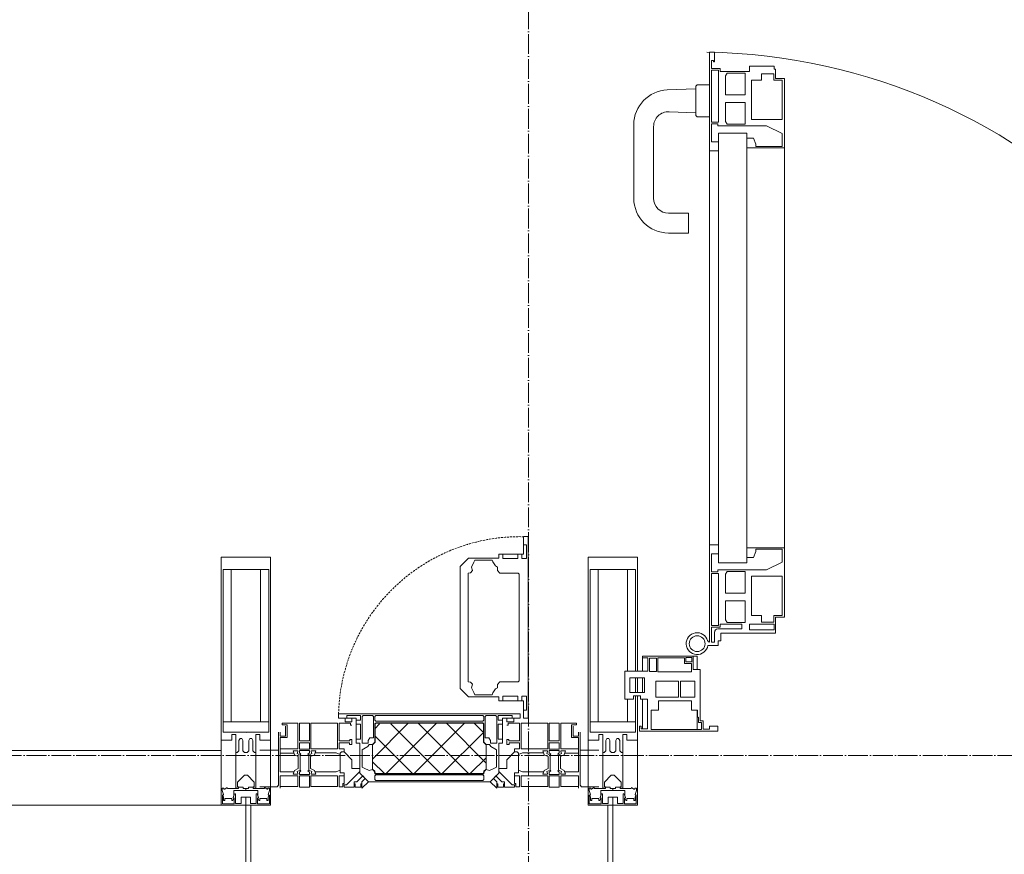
# Model space of a CAD drawing. Header units: millimetres. Extents: x 5617 to 183965, y 7718 to 172958.
# Tile 70 of 120: x 73712 to 74705, y 15300 to 16141. Entities that reach past the tile are written whole.
import ezdxf

# ---------------------------------------------------------------- set-up
doc = ezdxf.new("R2010")
doc.units = ezdxf.units.MM
for name, pattern in [('-D1-02х01', [3, 2, -1]), ('ADSK_Линия сетки', [25, 20, -2.5, 0, -2.5]), ('Линия сетки', [25, 20, -2.5, 0, -2.5])]:
    doc.linetypes.add(name, pattern=pattern)
for name, color, linetype, lineweight in [('Двери', 7, 'Continuous', 18), ('Импосты витража', 7, 'Continuous', 18), ('Колонны', 7, 'Continuous', 18), ('Окна', 7, 'Continuous', 18), ('Оси', 7, 'Continuous', 9), ('Панели витража', 7, 'Continuous', 18), ('Элементы узлов', 7, 'Continuous', 18)]:
    doc.layers.add(name, color=color, linetype=linetype, lineweight=lineweight)

# ---------------------------------------------------------------- blocks, each defined once
blk = doc.blocks.new('A_PAN_ALU_Door_Double - EXT_1_Double_EQ-7507534-МКСС_К4_L05_18_600_')
at = {"layer": 'Двери', "color": 254, "lineweight": 5, "true_color": 0xcccccc}
for p, q in [((-583.7, 659.3), (-583.7, 758.9)), ((-583.7, 758.9), (-578.6, 758.9)), ((-583.7, 659.3), (-583.7, 758.9)), ((-583.7, 758.9), (-578.6, 758.9)), ((-578.6, 758.9), (-578.6, 748.95)), ((-578.6, 758.9), (-578.6, 748.95)), ((-581.6, 750.3), (-581.6, 742.3)), ((-579.8, 750.3), (-581.6, 750.3)), ((-581.6, 750.3), (-581.6, 742.3)), ((-579.8, 750.3), (-581.6, 750.3)), ((-579.8, 748.95), (-579.8, 750.3)), ((-579.8, 748.95), (-579.8, 750.3)), ((-578.6, 748.95), (-579.8, 748.95)), ((-578.6, 748.95), (-579.8, 748.95)), ((-543.6, 744.8), (-518.6, 744.8)), ((-543.6, 739.3), (-543.6, 744.8)), ((-543.6, 744.8), (-518.6, 744.8)), ((-543.6, 739.3), (-543.6, 744.8)), ((-518.6, 744.8), (-518.6, 741.8)), ((-518.6, 744.8), (-518.6, 741.8)), ((-581.6, 742.3), (-572.9, 742.3)), ((-581.6, 742.3), (-572.9, 742.3)), ((-581.6, 740.6), (-581.6, 688.2)), ((-574.6, 740.6), (-581.6, 740.6)), ((-581.6, 740.6), (-581.6, 688.2)), ((-574.6, 740.6), (-581.6, 740.6)), ((-574.6, 688.2), (-574.6, 740.6)), ((-574.6, 688.2), (-574.6, 740.6)), ((-572.9, 742.3), (-572.9, 739.3)), ((-572.9, 742.3), (-572.9, 739.3)), ((-572.9, 739.3), (-543.6, 739.3)), ((-572.9, 739.3), (-543.6, 739.3)), ((-566.06, 737.5), (-567.6, 734.83)), ((-566.06, 737.5), (-567.6, 734.83)), ((-567.6, 734.83), (-567.6, 715.8)), ((-567.6, 734.83), (-567.6, 715.8)), ((-547.7, 737.5), (-566.06, 737.5)), ((-547.7, 737.5), (-566.06, 737.5)), ((-547.7, 715.8), (-547.7, 737.5)), ((-547.7, 715.8), (-547.7, 737.5)), ((-531.2, 737.1), (-531.2, 730.5)), ((-518.8, 737.1), (-531.2, 737.1)), ((-531.2, 737.1), (-531.2, 730.5)), ((-518.8, 737.1), (-531.2, 737.1)), ((-518.8, 730.6), (-518.8, 737.1)), ((-518.8, 730.6), (-518.8, 737.1)), ((-518.6, 741.8), (-517.1, 741.8)), ((-518.6, 741.8), (-517.1, 741.8)), ((-517.1, 741.8), (-517.1, 732.3)), ((-517.1, 741.8), (-517.1, 732.3)), ((-541.3, 730.5), (-541.3, 691)), ((-531.2, 730.5), (-541.3, 730.5)), ((-541.3, 730.5), (-541.3, 691)), ((-531.2, 730.5), (-541.3, 730.5)), ((-510.6, 730.6), (-518.8, 730.6)), ((-510.6, 730.6), (-518.8, 730.6)), ((-517.1, 732.3), (-508.25, 732.3)), ((-517.1, 732.3), (-508.25, 732.3)), ((-510.6, 691), (-510.6, 730.6)), ((-510.6, 691), (-510.6, 730.6)), ((-508.25, 732.3), (-508.25, 662.3)), ((-508.25, 732.3), (-508.25, 662.3)), ((-567.6, 715.8), (-547.7, 715.8)), ((-567.6, 715.8), (-547.7, 715.8)), ((-567.6, 707.97), (-567.6, 688.94)), ((-547.7, 707.97), (-567.6, 707.97)), ((-567.6, 707.97), (-567.6, 688.94)), ((-547.7, 707.97), (-567.6, 707.97)), ((-547.7, 686.27), (-547.7, 707.97)), ((-547.7, 686.27), (-547.7, 707.97)), ((-581.6, 688.2), (-574.6, 688.2)), ((-581.6, 688.2), (-574.6, 688.2)), ((-581.6, 686.5), (-581.6, 668.4)), ((-575.4, 686.5), (-581.6, 686.5)), ((-581.6, 686.5), (-581.6, 668.4)), ((-575.4, 686.5), (-581.6, 686.5)), ((-575.4, 684.5), (-575.4, 686.5)), ((-575.4, 684.5), (-575.4, 686.5)), ((-567.6, 688.94), (-566.06, 686.27)), ((-567.6, 688.94), (-566.06, 686.27)), ((-566.06, 686.27), (-547.7, 686.27)), ((-566.06, 686.27), (-547.7, 686.27)), ((-541.3, 691), (-510.6, 691)), ((-541.3, 691), (-510.6, 691)), ((-583.7, 244.25), (-583.7, 677.3)), ((-526.36, 684.5), (-575.4, 684.5)), ((-526.36, 684.5), (-575.4, 684.5)), ((-574.6, 677.3), (-545.98, 677.3)), ((-574.6, 244.25), (-574.6, 677.3)), ((-545.98, 677.3), (-545.98, 244.25)), ((-510.57, 676.84), (-526.36, 684.5)), ((-510.57, 676.84), (-526.36, 684.5)), ((-510.57, 663.8), (-510.57, 676.84)), ((-510.57, 663.8), (-510.57, 676.84)), ((-581.6, 668.4), (-574.6, 668.4)), ((-581.6, 668.4), (-574.6, 668.4)), ((-574.6, 668.4), (-574.6, 659.3)), ((-574.6, 668.4), (-574.6, 659.3)), ((-545.98, 671.97), (-539.31, 671.97)), ((-545.98, 662.3), (-545.98, 671.97)), ((-545.98, 671.97), (-539.31, 671.97)), ((-545.98, 662.3), (-545.98, 671.97)), ((-539.31, 671.97), (-537.1, 665.9)), ((-539.31, 671.97), (-537.1, 665.9)), ((-537.1, 665.9), (-537.1, 663.8)), ((-537.1, 665.9), (-537.1, 663.8)), ((-574.6, 659.3), (-583.7, 659.3)), ((-574.6, 659.3), (-583.7, 659.3)), ((-508.25, 662.3), (-545.98, 662.3)), ((-508.25, 662.3), (-545.98, 662.3)), ((-537.1, 663.8), (-510.57, 663.8)), ((-537.1, 663.8), (-510.57, 663.8)), ((-508.25, 662.3), (-508.25, 259.25)), ((-583.7, 262.25), (-574.6, 262.25)), ((-583.7, 164.24), (-583.7, 262.25)), ((-574.6, 262.25), (-574.6, 253.15)), ((-545.98, 259.25), (-508.25, 259.25)), ((-545.98, 249.58), (-545.98, 259.25)), ((-508.25, 259.25), (-508.25, 189.25)), ((-581.6, 253.15), (-581.6, 235.05)), ((-574.6, 253.15), (-581.6, 253.15)), ((-539.31, 249.58), (-545.98, 249.58)), ((-537.1, 255.65), (-539.31, 249.58)), ((-537.1, 257.75), (-537.1, 255.65)), ((-510.57, 257.75), (-537.1, 257.75)), ((-510.57, 244.71), (-510.57, 257.75)), ((-574.6, 244.25), (-545.98, 244.25)), ((-526.36, 237.05), (-510.57, 244.71)), ((-581.6, 235.05), (-575.4, 235.05)), ((-581.6, 233.35), (-581.6, 180.95)), ((-574.6, 233.35), (-581.6, 233.35)), ((-575.4, 237.05), (-526.36, 237.05)), ((-575.4, 235.05), (-575.4, 237.05)), ((-574.6, 180.95), (-574.6, 233.35)), ((-566.06, 235.28), (-567.6, 232.61)), ((-567.6, 232.61), (-567.6, 213.58)), ((-547.7, 235.28), (-566.06, 235.28)), ((-547.7, 213.58), (-547.7, 235.28)), ((-541.3, 230.55), (-541.3, 191.05)), ((-510.6, 230.55), (-541.3, 230.55)), ((-510.6, 190.95), (-510.6, 230.55)), ((-567.6, 213.58), (-547.7, 213.58)), ((-567.6, 205.75), (-567.6, 186.72)), ((-547.7, 205.75), (-567.6, 205.75)), ((-547.7, 184.05), (-547.7, 205.75)), ((-541.3, 191.05), (-531.2, 191.05)), ((-531.2, 191.05), (-531.2, 184.45)), ((-518.8, 190.95), (-510.6, 190.95)), ((-518.8, 184.45), (-518.8, 190.95)), ((-517.1, 189.25), (-517.1, 173.3)), ((-508.25, 189.25), (-517.1, 189.25)), ((-581.6, 180.95), (-574.6, 180.95)), ((-581.6, 179.25), (-581.6, 164.25)), ((-572.9, 179.25), (-581.6, 179.25)), ((-572.9, 182.25), (-572.9, 179.25)), ((-551.3, 182.25), (-572.9, 182.25)), ((-567.6, 186.72), (-566.06, 184.05)), ((-566.06, 184.05), (-547.7, 184.05)), ((-551.3, 177.55), (-551.3, 182.25)), ((-543.6, 182.25), (-543.6, 176.75)), ((-518.6, 182.25), (-543.6, 182.25)), ((-531.2, 184.45), (-518.8, 184.45)), ((-518.6, 176.75), (-518.6, 182.25)), ((-578.6, 164.25), (-578.6, 174.55)), ((-575.5, 177.55), (-551.3, 177.55)), ((-572.4, 173.3), (-572.4, 165.61)), ((-517.1, 173.3), (-572.4, 173.3)), ((-543.6, 176.75), (-518.6, 176.75)), ((-575.1, 160.75), (-585.39, 160.75)), ((-581.6, 164.25), (-578.6, 164.25)), ((-575.1, 165.61), (-575.1, 160.75)), ((-572.4, 165.61), (-575.1, 165.61))]:
    blk.add_line(p, q, dxfattribs=at)
at = {"layer": 'Двери', "color": 254, "lineweight": 5, "true_color": 0xe5e5e5}
for p, q in [((-583.6, 726), (-595.1, 726)), ((-597.6, 721.69), (-626.44, 720.66)), ((-597.6, 723.5), (-597.6, 696)), ((-624.53, 698.76), (-597.6, 697.73)), ((-660.1, 685.69), (-660.1, 611.5)), ((-595.1, 693.5), (-583.6, 693.5)), ((-640.1, 611.5), (-640.1, 683.77)), ((-605.1, 596.5), (-625.1, 596.5)), ((-605.1, 576.5), (-605.1, 596.5)), ((-625.1, 576.5), (-605.1, 576.5))]:
    blk.add_line(p, q, dxfattribs=at)
for centre, radius, start, end in [((-596.25, 162.65), 596.25, 359.29602, 89.06133), ((-595.1, 723.5), 2.5, 90, 180.00001), ((-625.1, 685.69), 35, 92.19449, 180), ((-625.1, 683.77), 15, 87.80556, 180), ((-595.1, 696), 2.5, 180.00001, 270), ((-625.1, 611.5), 35, 180, 270), ((-625.1, 611.5), 15, 180, 270)]:
    blk.add_arc(centre, radius, start, end, dxfattribs=at)
at = {"layer": 'Двери', "color": 254, "lineweight": 5, "true_color": 0xcccccc}
for centre, radius, start, end in [((-596.24, 162.66), 11.02, 16.04697, 350.02838), ((-596.25, 162.65), 8, 90, 270), ((-596.25, 162.65), 8, 270, 90), ((-575.5, 174.55), 3, 90, 180), ((-583.7, 166.26), 2.03, 196.07211, 270)]:
    blk.add_arc(centre, radius, start, end, dxfattribs=at)
at = {"layer": 'Панели витража', "color": 254, "lineweight": 5, "true_color": 0xcccccc}
for p, q in [((-600.25, 150), (-651.25, 150)), ((-651.25, 150), (-651.25, 148.5)), ((-600.25, 136.5), (-600.25, 150)), ((-596.25, 150), (-600.25, 150)), ((-596.25, 136.5), (-596.25, 150)), ((-651.25, 148.5), (-645.85, 148.5)), ((-651.25, 148.5), (-651.25, 135.1)), ((-645.85, 148.5), (-645.85, 135.1)), ((-644.25, 134.5), (-644.25, 148.2)), ((-644.25, 148.2), (-637.26, 148.2)), ((-637.26, 148.2), (-637.26, 134.5)), ((-635.86, 134.2), (-635.86, 148.4)), ((-635.86, 148.4), (-608.85, 148.4)), ((-608.85, 148.4), (-608.85, 142.8)), ((-608.85, 142.8), (-601.85, 142.8)), ((-607.55, 148.7), (-601.55, 148.7)), ((-607.55, 144.4), (-607.55, 148.7)), ((-601.55, 144.4), (-607.55, 144.4)), ((-601.85, 142.8), (-601.85, 134.2)), ((-601.55, 148.7), (-601.55, 144.4)), ((-645.85, 135.1), (-669.25, 135.1)), ((-669.25, 135.1), (-669.25, 106.6)), ((-637.26, 134.5), (-644.25, 134.5)), ((-601.85, 134.2), (-635.86, 134.2)), ((-593.25, 136.5), (-600.25, 136.5)), ((-593.25, 84.8), (-593.25, 136.5)), ((-664.17, 113.35), (-664.17, 128.35)), ((-664.17, 128.35), (-649.16, 128.35)), ((-651.25, 128.35), (-651.25, 113.35)), ((-649.16, 128.35), (-649.16, 113.35)), ((-637.83, 108.76), (-637.83, 124.97)), ((-637.83, 124.97), (-615.15, 124.97)), ((-615.15, 124.97), (-615.15, 108.76)), ((-612.96, 108.76), (-612.96, 124.97)), ((-612.96, 124.97), (-598.69, 124.97)), ((-598.69, 124.97), (-598.69, 108.76)), ((-649.16, 113.35), (-664.17, 113.35)), ((-660.25, 106.6), (-660.25, 110.1)), ((-660.25, 110.1), (-653.25, 110.1)), ((-653.25, 110.1), (-653.25, 106.6)), ((-669.25, 106.6), (-660.25, 106.6)), ((-653.25, 106.6), (-646.25, 106.6)), ((-651.25, 106.6), (-651.25, 76.7)), ((-646.25, 106.6), (-646.25, 76.7)), ((-615.15, 108.76), (-637.83, 108.76)), ((-635.26, 95.5), (-635.26, 105)), ((-635.26, 105), (-602.05, 105)), ((-598.69, 108.76), (-612.96, 108.76)), ((-602.05, 105), (-602.05, 95.5)), ((-642.45, 76.3), (-642.45, 95.5)), ((-642.45, 95.5), (-635.26, 95.5)), ((-602.05, 95.5), (-595.75, 95.5)), ((-596.25, 76.18), (-596.25, 95.5)), ((-595.75, 95.5), (-595.75, 89)), ((-652.75, 79.45), (-654.25, 79.45)), ((-654.25, 79.45), (-654.25, 74.5)), ((-652.75, 76.7), (-652.75, 79.45)), ((-595.75, 89), (-594.95, 88.2)), ((-594.95, 88.2), (-594.95, 83.1)), ((-594.95, 83.1), (-591.95, 83.1)), ((-590.25, 84.8), (-593.25, 84.8)), ((-591.95, 83.1), (-591.95, 76.3)), ((-590.25, 76.5), (-590.25, 84.8)), ((-575.25, 79.5), (-583.85, 79.5)), ((-583.85, 79.5), (-583.85, 76.5)), ((-575.25, 74.5), (-575.25, 79.5)), ((-654.25, 74.5), (-575.25, 74.5)), ((-646.25, 76.7), (-652.75, 76.7)), ((-591.95, 76.3), (-642.45, 76.3)), ((-583.85, 76.5), (-590.25, 76.5))]:
    blk.add_line(p, q, dxfattribs=at)
blk = doc.blocks.new('A_PAN_Створка - 383мм-V51-МКСС_К4_L05_18_600_')
at = {"layer": 'Панели витража', "lineweight": 5, "true_color": 0xcccccc}
h = blk.add_hatch(dxfattribs=at)
h.set_pattern_fill('FP_6', color=254, style=0, pattern_type=2)
h.set_pattern_definition([(45, (-124150, -15350), (-14.1421356, 14.1421356), []), (135, (-124150, -15350), (-14.1421356, -14.1421356), [])])
h.paths.add_polyline_path([(-54.55, 31.8), (54.55, 31.8), (54.95, 34.06), (57.23, 36.35), (57.23, 60.77), (54.58, 63.42), (53.65, 82.7), (-54.58, 81.76), (-54.58, 63.42), (-57.23, 60.77), (-57.23, 36.35), (-54.95, 34.06)])
at = {"layer": 'Окна', "color": 7, "lineweight": 5, "true_color": 0xf4f4f4}
for p, q in [((95.1, 270.5), (95.1, 252.93)), ((99.6, 270.5), (95.1, 270.5)), ((99.6, 270.5), (99.6, 87.5)), ((97.91, 262.35), (95.1, 262.35)), ((97.91, 262.35), (97.91, 248.36)), ((39.65, 248.95), (31.1, 240.4)), ((70.1, 248.95), (39.65, 248.95)), ((70.1, 252.93), (70.1, 248.95)), ((95.1, 252.93), (70.1, 252.93)), ((74.13, 248.36), (74.13, 252.93)), ((89.1, 248.36), (74.13, 248.36)), ((89.1, 252.93), (89.1, 248.36)), ((93.11, 248.36), (93.11, 252.93)), ((97.91, 248.36), (93.11, 248.36)), ((31.1, 117.6), (31.1, 240.4)), ((44.95, 244.69), (42.34, 239.78)), ((42.34, 239.78), (43.47, 236.31)), ((45.91, 246.75), (44.95, 244.69)), ((63.29, 246.75), (45.91, 246.75)), ((64.11, 244.98), (63.29, 246.75)), ((64.11, 244.98), (66.7, 241)), ((66.7, 241), (68.58, 239.68)), ((68.58, 239.68), (68.58, 236.45)), ((41.36, 234.2), (39.1, 233.8)), ((39.1, 179), (39.1, 233.8)), ((41.36, 234.2), (43.47, 236.31)), ((68.58, 236.45), (71.14, 233.88)), ((71.14, 233.88), (89.49, 233.88)), ((89.49, 233.88), (90.6, 232.77)), ((90.6, 125.23), (90.6, 232.77)), ((39.1, 179), (39.1, 124.2)), ((41.36, 123.8), (39.1, 124.2)), ((41.36, 123.8), (43.47, 121.69)), ((42.34, 118.22), (43.47, 121.69)), ((68.58, 121.55), (71.14, 124.12)), ((68.58, 118.32), (68.58, 121.55)), ((71.14, 124.12), (89.49, 124.12)), ((89.49, 124.12), (90.6, 125.23)), ((39.65, 109.05), (31.1, 117.6)), ((44.95, 113.31), (42.34, 118.22)), ((45.91, 111.25), (44.95, 113.31)), ((63.29, 111.25), (45.91, 111.25)), ((64.11, 113.02), (63.29, 111.25)), ((64.11, 113.02), (66.7, 117)), ((66.7, 117), (68.58, 118.32)), ((74.13, 109.64), (74.13, 105.07)), ((89.1, 109.64), (74.13, 109.64)), ((89.1, 105.07), (89.1, 109.64)), ((93.11, 109.64), (93.11, 105.07)), ((97.91, 109.64), (93.11, 109.64)), ((97.91, 95.65), (97.91, 109.64)), ((70.1, 109.05), (39.65, 109.05)), ((70.1, 105.07), (70.1, 109.05)), ((95.1, 105.07), (70.1, 105.07)), ((95.1, 87.5), (95.1, 105.07)), ((97.91, 95.65), (95.1, 95.65)), ((99.6, 87.5), (95.1, 87.5))]:
    blk.add_line(p, q, dxfattribs=at)
at = {"layer": 'Окна', "color": 254, "lineweight": 5, "true_color": 0xcccccc}
for p, q in [((-91.5, 92), (91.5, 92)), ((-91.5, 87.5), (-91.5, 92)), ((91.5, 92), (91.5, 87.5)), ((-148.5, 82.5), (-132.44, 82.5)), ((-148.5, 81), (-148.5, 82.5)), ((-143.5, 81), (-148.5, 81)), ((-145, 69.5), (-145, 79.5)), ((-143.5, 68), (-143.5, 81)), ((-132.44, 56.58), (-132.44, 82.5)), ((-131, 82.5), (-120.8, 82.5)), ((-131, 82.5), (-131, 64.59)), ((-120.8, 82.5), (-120.8, 64.59)), ((-119.34, 82.5), (-92.48, 82.5)), ((-119.34, 56.58), (-119.34, 82.5)), ((-92.48, 56.58), (-92.48, 82.5)), ((-73.93, 87.5), (-91.5, 87.5)), ((-90.82, 82.5), (-79.54, 82.5)), ((-90.82, 64.59), (-90.82, 82.5)), ((-85.04, 84), (-85.04, 87.5)), ((-85.04, 87.5), (-78, 87.5)), ((-78, 84), (-85.04, 84)), ((-79.54, 82.5), (-79.54, 80.62)), ((-79.54, 80.62), (-78, 80.62)), ((-78, 87.5), (-78, 84)), ((-73.93, 62.5), (-73.93, 87.5)), ((73.93, 87.5), (73.93, 62.5)), ((91.5, 87.5), (73.93, 87.5)), ((78, 87.5), (78, 84)), ((85.04, 87.5), (78, 87.5)), ((78, 84), (85.04, 84)), ((79.54, 80.62), (78, 80.62)), ((90.82, 82.5), (79.54, 82.5)), ((79.54, 82.5), (79.54, 80.62)), ((85.04, 84), (85.04, 87.5)), ((90.82, 64.59), (90.82, 82.5)), ((119.34, 82.5), (92.48, 82.5)), ((92.48, 56.58), (92.48, 82.5)), ((119.34, 56.58), (119.34, 82.5)), ((120.8, 82.5), (120.8, 64.59)), ((131, 82.5), (120.8, 82.5)), ((131, 82.5), (131, 64.59)), ((132.44, 56.58), (132.44, 82.5)), ((148.5, 82.5), (132.44, 82.5)), ((143.5, 81), (148.5, 81)), ((143.5, 68), (143.5, 81)), ((145, 69.5), (145, 79.5)), ((148.5, 81), (148.5, 82.5)), ((-152, 20), (-152, 73.5)), ((-150.5, 69.5), (-150.5, 73.5)), ((-145, 69.5), (-150.5, 69.5)), ((145, 69.5), (150.5, 69.5)), ((150.5, 69.5), (150.5, 73.5)), ((152, 20), (152, 73.5)), ((-150.5, 33.63), (-150.5, 68)), ((-150.5, 68), (-143.5, 68)), ((-131, 64.59), (-120.8, 64.59)), ((-131, 56.49), (-131, 62.63)), ((-120.8, 62.63), (-131, 62.63)), ((-120.8, 56.49), (-120.8, 62.63)), ((-90.84, 62.69), (-90.84, 56.58)), ((-80.41, 62.69), (-90.84, 62.69)), ((-80.09, 64.59), (-90.82, 64.59)), ((-80.41, 61.1), (-80.41, 62.69)), ((-78, 61.1), (-80.41, 61.1)), ((-80.09, 66.1), (-80.09, 64.59)), ((-78, 66.1), (-80.09, 66.1)), ((-78, 66.1), (-78, 61.1)), ((-69.95, 62.5), (-73.93, 62.5)), ((-69.95, 32.05), (-69.95, 62.5)), ((69.95, 62.5), (69.95, 32.05)), ((73.93, 62.5), (69.95, 62.5)), ((78, 66.1), (78, 61.1)), ((78, 66.1), (80.09, 66.1)), ((78, 61.1), (80.41, 61.1)), ((80.09, 66.1), (80.09, 64.59)), ((80.09, 64.59), (90.82, 64.59)), ((80.41, 62.69), (90.84, 62.69)), ((80.41, 61.1), (80.41, 62.69)), ((90.84, 62.69), (90.84, 56.58)), ((131, 64.59), (120.8, 64.59)), ((120.8, 56.49), (120.8, 62.63)), ((120.8, 62.63), (131, 62.63)), ((131, 56.49), (131, 62.63)), ((150.5, 68), (143.5, 68)), ((150.5, 33.63), (150.5, 68)), ((-171, 55.5), (-152, 55.5)), ((-150.5, 56.58), (-132.44, 56.58)), ((-136.39, 52.35), (-150.5, 52.35)), ((-137.22, 54.76), (-135.85, 50.79)), ((-132.49, 54.76), (-137.22, 54.76)), ((-132.12, 48.97), (-135.85, 50.79)), ((-132.49, 53.83), (-133.36, 52.03)), ((-133.36, 52.03), (-130.12, 50.44)), ((-132.49, 53.83), (-132.49, 54.76)), ((-131, 56.49), (-120.8, 56.49)), ((-131, 55.05), (-131, 52.74)), ((-120.79, 55.05), (-131, 55.05)), ((-129.41, 51.15), (-131, 52.74)), ((-130.12, 50.44), (-129.41, 51.15)), ((-130.12, 35.31), (-130.12, 50.44)), ((-122.38, 51.15), (-120.79, 52.74)), ((-121.67, 50.44), (-122.38, 51.15)), ((-118.42, 52.03), (-121.67, 50.44)), ((-121.67, 35.31), (-121.67, 50.44)), ((-120.79, 55.05), (-120.79, 52.74)), ((-119.67, 48.97), (-115.94, 50.79)), ((-92.48, 56.58), (-119.34, 56.58)), ((-119.3, 54.76), (-114.57, 54.76)), ((-119.3, 53.83), (-119.3, 54.76)), ((-119.3, 53.83), (-118.42, 52.03)), ((-114.57, 54.76), (-115.94, 50.79)), ((-94.09, 52.5), (-115.35, 52.5)), ((-89.9, 50.89), (-94.09, 52.5)), ((-90.84, 56.58), (-85.92, 56.58)), ((-89.9, 52.23), (-88.61, 53.52)), ((-89.9, 52.23), (-89.9, 50.89)), ((-89.9, 35.09), (-89.9, 50.89)), ((-85.92, 53.52), (-88.61, 53.52)), ((-85.92, 56.58), (-85.92, 53.52)), ((-85.92, 53.52), (-78, 45.6)), ((85.92, 53.52), (78, 45.6)), ((85.92, 56.58), (85.92, 53.52)), ((90.84, 56.58), (85.92, 56.58)), ((85.92, 53.52), (88.61, 53.52)), ((89.9, 52.23), (88.61, 53.52)), ((89.9, 50.89), (94.09, 52.5)), ((89.9, 52.23), (89.9, 50.89)), ((89.9, 35.09), (89.9, 50.89)), ((92.48, 56.58), (119.34, 56.58)), ((94.09, 52.5), (115.35, 52.5)), ((114.57, 54.76), (115.94, 50.79)), ((119.3, 54.76), (114.57, 54.76)), ((119.67, 48.97), (115.94, 50.79)), ((119.3, 53.83), (118.42, 52.03)), ((118.42, 52.03), (121.67, 50.44)), ((119.3, 53.83), (119.3, 54.76)), ((120.79, 55.05), (120.79, 52.74)), ((120.79, 55.05), (131, 55.05)), ((122.38, 51.15), (120.79, 52.74)), ((131, 56.49), (120.8, 56.49)), ((121.67, 50.44), (122.38, 51.15)), ((121.67, 35.31), (121.67, 50.44)), ((129.41, 51.15), (131, 52.74)), ((130.12, 50.44), (129.41, 51.15)), ((133.36, 52.03), (130.12, 50.44)), ((130.12, 35.31), (130.12, 50.44)), ((131, 55.05), (131, 52.74)), ((132.12, 48.97), (135.85, 50.79)), ((150.5, 56.58), (132.44, 56.58)), ((132.49, 54.76), (137.22, 54.76)), ((132.49, 53.83), (132.49, 54.76)), ((132.49, 53.83), (133.36, 52.03)), ((137.22, 54.76), (135.85, 50.79)), ((136.39, 52.35), (150.5, 52.35)), ((171, 55.5), (152, 55.5)), ((-132.12, 48.97), (-132.12, 36.79)), ((-119.67, 48.97), (-119.67, 36.79)), ((-78, 45.6), (-78, 36.82)), ((78, 45.6), (78, 36.82)), ((119.67, 48.97), (119.67, 36.79)), ((132.12, 48.97), (132.12, 36.79)), ((-136.31, 33.63), (-150.5, 33.63)), ((-137.22, 30.99), (-135.85, 34.97)), ((-132.49, 30.99), (-137.22, 30.99)), ((-132.12, 36.79), (-135.85, 34.97)), ((-133.36, 33.73), (-130.12, 35.31)), ((-132.49, 31.93), (-133.36, 33.73)), ((-132.49, 31.93), (-132.49, 30.99)), ((-129.41, 34.61), (-131, 33.02)), ((-131, 30.92), (-131, 33.02)), ((-120.79, 30.92), (-131, 30.92)), ((-130.12, 35.31), (-129.41, 34.61)), ((-121.67, 35.31), (-122.38, 34.61)), ((-122.38, 34.61), (-120.79, 33.02)), ((-118.42, 33.73), (-121.67, 35.31)), ((-120.79, 30.92), (-120.79, 33.02)), ((-119.67, 36.79), (-115.94, 34.97)), ((-119.3, 31.93), (-118.42, 33.73)), ((-119.3, 31.93), (-119.3, 30.99)), ((-119.3, 30.99), (-114.57, 30.99)), ((-114.57, 30.99), (-115.94, 34.97)), ((-94.09, 33.48), (-115.43, 33.48)), ((-89.9, 35.09), (-94.09, 33.48)), ((-89.9, 32.46), (-89.9, 35.09)), ((-85.92, 32.46), (-89.9, 32.46)), ((-85.92, 29.4), (-85.92, 32.46)), ((-69.95, 33.85), (-83.4, 20.4)), ((-78, 36.82), (-69.95, 36.82)), ((-69.95, 36.82), (-69.95, 33.85)), ((-61.4, 23.5), (-69.95, 32.05)), ((69.95, 32.05), (61.4, 23.5)), ((69.95, 36.82), (69.95, 33.85)), ((78, 36.82), (69.95, 36.82)), ((69.95, 33.85), (83.4, 20.4)), ((85.92, 32.46), (89.9, 32.46)), ((85.92, 29.4), (85.92, 32.46)), ((89.9, 35.09), (94.09, 33.48)), ((89.9, 32.46), (89.9, 35.09)), ((94.09, 33.48), (115.43, 33.48)), ((114.57, 30.99), (115.94, 34.97)), ((119.3, 30.99), (114.57, 30.99)), ((119.67, 36.79), (115.94, 34.97)), ((118.42, 33.73), (121.67, 35.31)), ((119.3, 31.93), (118.42, 33.73)), ((119.3, 31.93), (119.3, 30.99)), ((122.38, 34.61), (120.79, 33.02)), ((120.79, 30.92), (120.79, 33.02)), ((120.79, 30.92), (131, 30.92)), ((121.67, 35.31), (122.38, 34.61)), ((130.12, 35.31), (129.41, 34.61)), ((129.41, 34.61), (131, 33.02)), ((133.36, 33.73), (130.12, 35.31)), ((131, 30.92), (131, 33.02)), ((132.12, 36.79), (135.85, 34.97)), ((132.49, 31.93), (133.36, 33.73)), ((132.49, 31.93), (132.49, 30.99)), ((132.49, 30.99), (137.22, 30.99)), ((137.22, 30.99), (135.85, 34.97)), ((136.31, 33.63), (150.5, 33.63)), ((-153.5, 18.5), (-152, 20)), ((-150.5, 29.4), (-132.44, 29.4)), ((-150.5, 17), (-150.5, 29.4)), ((-132.44, 29.4), (-132.44, 18.57)), ((-131, 29.49), (-120.79, 29.49)), ((-131, 18.2), (-131, 29.49)), ((-120.79, 18.2), (-120.79, 29.49)), ((-92.48, 29.4), (-119.34, 29.4)), ((-119.34, 29.4), (-119.34, 18.57)), ((-92.48, 18.57), (-92.48, 29.4)), ((-90.84, 18.53), (-90.84, 29.4)), ((-90.84, 29.4), (-85.92, 29.4)), ((-87.35, 21.9), (-85.9, 21.9)), ((-87.35, 20.4), (-87.35, 21.9)), ((-87.35, 20.4), (-87.35, 18.53)), ((-84.81, 20.4), (-87.35, 20.4)), ((-85.9, 21.9), (-85.9, 29.41)), ((-85.9, 18.2), (-85.9, 20.4)), ((-83.4, 20.4), (-84.81, 20.4)), ((-75.87, 23.5), (-73, 23.5)), ((-75.87, 21.54), (-75.87, 23.5)), ((-75.87, 21.54), (-75.87, 18.2)), ((-74.92, 21.54), (-75.87, 21.54)), ((-74.92, 17.91), (-74.92, 21.54)), ((-67.2, 29.3), (-73, 23.5)), ((-68.91, 21.5), (-68.91, 17.91)), ((-67.9, 21.5), (-68.91, 21.5)), ((-67.9, 23.5), (-64.65, 26.75)), ((-67.9, 23.5), (-64.65, 26.75)), ((-67.9, 21.5), (-67.9, 23.5)), ((-67.9, 17), (-67.9, 23.5)), ((-61.4, 23.5), (-67.9, 17)), ((-64.65, 26.75), (-67.2, 29.3)), ((-64.65, 26.75), (-61.4, 23.5)), ((61.4, 23.5), (-61.4, 23.5)), ((61.4, 23.5), (64.65, 26.75)), ((67.9, 17), (61.4, 23.5)), ((64.65, 26.75), (67.2, 29.3)), ((67.9, 23.5), (64.65, 26.75)), ((64.65, 26.75), (67.9, 23.5)), ((67.2, 29.3), (73, 23.5)), ((67.9, 21.5), (67.9, 23.5)), ((67.9, 23.5), (67.9, 17)), ((67.9, 21.5), (68.91, 21.5)), ((68.91, 21.5), (68.91, 17.91)), ((75.87, 23.5), (73, 23.5)), ((74.92, 21.54), (75.87, 21.54)), ((74.92, 17.91), (74.92, 21.54)), ((75.87, 21.54), (75.87, 23.5)), ((75.87, 21.54), (75.87, 18.2)), ((83.4, 20.4), (84.81, 20.4)), ((84.81, 20.4), (87.35, 20.4)), ((85.9, 21.9), (85.9, 29.41)), ((87.35, 21.9), (85.9, 21.9)), ((85.9, 18.2), (85.9, 20.4)), ((90.84, 29.4), (85.92, 29.4)), ((87.35, 20.4), (87.35, 21.9)), ((87.35, 20.4), (87.35, 18.53)), ((90.84, 18.53), (90.84, 29.4)), ((92.48, 18.57), (92.48, 29.4)), ((92.48, 29.4), (119.34, 29.4)), ((119.34, 29.4), (119.34, 18.57)), ((120.79, 18.2), (120.79, 29.49)), ((131, 29.49), (120.79, 29.49)), ((131, 18.2), (131, 29.49)), ((150.5, 29.4), (132.44, 29.4)), ((132.44, 29.4), (132.44, 18.57)), ((150.5, 17), (150.5, 29.4)), ((153.5, 18.5), (152, 20)), ((-171, 18.5), (-153.5, 18.5)), ((-132.44, 18.57), (-150.5, 18.57)), ((-120.79, 18.2), (-131, 18.2)), ((-119.34, 18.57), (-92.48, 18.57)), ((-87.35, 18.53), (-90.84, 18.53)), ((-75.87, 18.2), (-85.9, 18.2)), ((-68.91, 17.91), (-74.92, 17.91)), ((68.91, 17.91), (74.92, 17.91)), ((75.87, 18.2), (85.9, 18.2)), ((87.35, 18.53), (90.84, 18.53)), ((119.34, 18.57), (92.48, 18.57)), ((120.79, 18.2), (131, 18.2)), ((132.44, 18.57), (150.5, 18.57)), ((171, 18.5), (153.5, 18.5))]:
    blk.add_line(p, q, dxfattribs=at)
at = {"layer": 'Окна', "color": 254, "linetype": '-D1-02х01', "lineweight": 5, "true_color": 0xcccccc}
blk.add_arc((91.44, 87.5), 183, 88.85546, 178.59095, dxfattribs=at)
at = {"layer": 'Элементы узлов', "color": 254, "lineweight": 5, "true_color": 0xcccccc}
for p, q in [((-91.5, 92), (-91.5, 87.5)), ((-91.5, 92), (91.5, 92)), ((-83.35, 90.31), (-69.36, 90.31)), ((-83.35, 90.31), (-83.35, 87.5)), ((-69.36, 90.31), (-69.36, 85.51)), ((-67.89, 89.29), (-66.87, 90.31)), ((-66.87, 90.31), (-57.35, 90.31)), ((-57.35, 90.31), (-56.4, 89.36)), ((-56.4, 89.36), (-56.4, 67.72)), ((-53.88, 90.3), (-54.88, 89.3)), ((53.88, 90.3), (-53.88, 90.3)), ((53.88, 90.3), (54.88, 89.3)), ((57.35, 90.31), (56.4, 89.36)), ((56.4, 89.36), (56.4, 67.72)), ((66.87, 90.31), (57.35, 90.31)), ((67.89, 89.29), (66.87, 90.31)), ((69.36, 90.31), (69.36, 85.51)), ((83.35, 90.31), (69.36, 90.31)), ((83.35, 90.31), (83.35, 87.5)), ((91.5, 92), (91.5, 87.5)), ((-91.5, 87.5), (-73.93, 87.5)), ((-73.93, 87.5), (-73.93, 62.5)), ((-69.36, 85.51), (-73.93, 85.51)), ((-73.93, 81.5), (-69.36, 81.5)), ((-69.36, 81.5), (-69.36, 66.53)), ((-67.89, 62.49), (-67.89, 89.29)), ((-54.88, 89.3), (-54.88, 85.56)), ((-54.88, 85.56), (-53.88, 84.56)), ((-54.88, 81.89), (-53.77, 83)), ((-54.88, 63.54), (-54.88, 81.89)), ((-53.65, 82.7), (-54.58, 81.76)), ((-54.58, 81.76), (-54.58, 63.42)), ((-53.88, 84.56), (53.88, 84.56)), ((53.77, 83), (-53.77, 83)), ((53.65, 82.7), (-53.65, 82.7)), ((54.58, 81.76), (53.65, 82.7)), ((54.88, 81.89), (53.77, 83)), ((54.88, 85.56), (53.88, 84.56)), ((54.58, 63.42), (54.58, 81.76)), ((54.88, 89.3), (54.88, 85.56)), ((54.88, 63.54), (54.88, 81.89)), ((67.89, 62.49), (67.89, 89.29)), ((69.36, 85.51), (73.93, 85.51)), ((69.36, 81.5), (69.36, 66.53)), ((73.93, 81.5), (69.36, 81.5)), ((91.5, 87.5), (73.93, 87.5)), ((73.93, 87.5), (73.93, 62.5)), ((-69.36, 66.53), (-73.93, 66.53)), ((-73.93, 62.5), (-69.95, 62.5)), ((-69.95, 62.5), (-69.95, 32.05)), ((-61.67, 62.49), (-67.89, 62.49)), ((-62, 59.1), (-60.68, 60.98)), ((-60.11, 67.72), (-61.67, 64.91)), ((-61.67, 64.91), (-61.67, 62.49)), ((-60.68, 60.98), (-57.45, 60.98)), ((-56.4, 67.72), (-60.11, 67.72)), ((-57.45, 60.98), (-54.88, 63.54)), ((-54.58, 63.42), (-57.23, 60.77)), ((-57.23, 60.77), (-57.23, 36.35)), ((57.23, 60.77), (54.58, 63.42)), ((57.45, 60.98), (54.88, 63.54)), ((56.4, 67.72), (60.11, 67.72)), ((57.23, 36.35), (57.23, 60.77)), ((60.68, 60.98), (57.45, 60.98)), ((60.11, 67.72), (61.67, 64.91)), ((62, 59.1), (60.68, 60.98)), ((61.67, 64.91), (61.67, 62.49)), ((61.67, 62.49), (67.89, 62.49)), ((69.36, 66.53), (73.93, 66.53)), ((69.95, 62.5), (69.95, 32.05)), ((73.93, 62.5), (69.95, 62.5)), ((-65.98, 56.51), (-67.75, 55.69)), ((-67.75, 55.69), (-67.75, 38.31)), ((-65.98, 56.51), (-62, 59.1)), ((65.98, 56.51), (62, 59.1)), ((65.98, 56.51), (67.75, 55.69)), ((67.75, 55.69), (67.75, 38.31)), ((-69.95, 32.05), (-61.4, 23.5)), ((-67.75, 38.31), (-65.69, 37.35)), ((-65.69, 37.35), (-60.78, 34.74)), ((-60.78, 34.74), (-57.31, 35.87)), ((-55.2, 33.76), (-57.31, 35.87)), ((-57.23, 36.35), (-54.95, 34.06)), ((-55.2, 33.76), (-54.8, 31.5)), ((-54.95, 34.06), (-54.55, 31.8)), ((-53.88, 30.55), (-54.88, 29.55)), ((0, 31.5), (-54.8, 31.5)), ((-54.55, 31.8), (54.55, 31.8)), ((53.88, 30.55), (-53.88, 30.55)), ((0, 31.5), (54.8, 31.5)), ((53.88, 30.55), (54.88, 29.55)), ((54.55, 31.8), (54.95, 34.06)), ((55.2, 33.76), (54.8, 31.5)), ((54.95, 34.06), (57.23, 36.35)), ((55.2, 33.76), (57.31, 35.87)), ((60.78, 34.74), (57.31, 35.87)), ((65.69, 37.35), (60.78, 34.74)), ((69.95, 32.05), (61.4, 23.5)), ((67.75, 38.31), (65.69, 37.35)), ((61.4, 23.5), (-61.4, 23.5)), ((-54.88, 29.55), (-54.88, 25.81)), ((-54.88, 25.81), (-53.88, 24.81)), ((-53.88, 24.81), (53.88, 24.81)), ((54.88, 25.81), (53.88, 24.81)), ((54.88, 29.55), (54.88, 25.81))]:
    blk.add_line(p, q, dxfattribs=at)
blk = doc.blocks.new('System Panel - A_PAN_Glass-7506762-МКСС_К4_L05_18_600_')
at = {"layer": 'Панели витража', "color": 254, "lineweight": 5, "true_color": 0xcccccc}
for p, q in [((656.25, 55), (-656.25, 55)), ((656.25, 0), (656.25, 55)), ((-656.25, 0), (656.25, 0))]:
    blk.add_line(p, q, dxfattribs=at)
blk = doc.blocks.new('Rectangular Mullion - 50Wx250H-2623690-МКСС_К4_L05_18_600_')
at = {"layer": 'Элементы узлов', "color": 254, "lineweight": 5, "true_color": 0xcccccc}
for p, q in [((-25, 65.25), (-25, 250)), ((-25, 250), (0, 250)), ((25, 250), (0, 250)), ((25, 65.25), (25, 250)), ((-23, 237.3), (0, 237.3)), ((-23, 237.3), (-23, 73.55)), ((-14.9, 83.95), (-14.9, 237.3)), ((23, 237.3), (0, 237.3)), ((14.9, 83.95), (14.9, 237.3)), ((23, 237.3), (23, 73.55)), ((0, 83.95), (-23, 83.95)), ((0, 83.95), (23, 83.95)), ((-0.5, 73.55), (-23, 73.55)), ((-14, 71.25), (-14, 65.25)), ((-10, 71.25), (-14, 71.25)), ((-10, 53), (-10, 71.25)), ((0.5, 73.55), (23, 73.55)), ((10, 71.25), (14, 71.25)), ((10, 53), (10, 71.25)), ((14, 71.25), (14, 65.25)), ((-14, 65.25), (-25, 65.25)), ((-7.04, 65.22), (-5.87, 67.25)), ((-7.04, 65.22), (-7.04, 54.66)), ((-4.13, 67.25), (-5.87, 67.25)), ((-4.13, 67.25), (-2.92, 65.06)), ((-2.92, 65.06), (-2.92, 54.62)), ((4.13, 67.25), (2.92, 65.06)), ((2.92, 65.06), (2.92, 54.62)), ((4.13, 67.25), (5.87, 67.25)), ((7.04, 65.22), (5.87, 67.25)), ((7.04, 65.22), (7.04, 54.66)), ((14, 65.25), (25, 65.25)), ((-8.7, 53), (-10, 53)), ((-10, 53), (-10, 17)), ((-8.7, 53), (-7.04, 54.66)), ((-1.3, 53), (-2.92, 54.62)), ((0, 53), (-1.3, 53)), ((0, 53), (1.3, 53)), ((1.3, 53), (2.92, 54.62)), ((8.7, 53), (7.04, 54.66)), ((8.7, 53), (10, 53)), ((10, 53), (10, 17)), ((-8.5, 22.99), (-1.51, 29.98)), ((-1.51, 29.98), (0, 29.98)), ((1.51, 29.98), (0, 29.98)), ((8.5, 22.99), (1.51, 29.98)), ((-8.5, 18.46), (-8.5, 22.99)), ((8.5, 18.46), (8.5, 22.99)), ((-23.85, 14.57), (-25, 14.23)), ((-25, 0), (-25, 14.23)), ((-22.32, 17), (-23.85, 17)), ((-23.85, 17), (-23.85, 14.57)), ((-22.52, 10.58), (-23.85, 14.57)), ((-22.52, 10.58), (-23.7, 9.89)), ((-23.23, 10.16), (-22.5, 7.97)), ((-22.32, 17), (-22.32, 16.02)), ((-22.32, 16.02), (-21.33, 16.02)), ((-19, 17.65), (-21.33, 16.02)), ((-18.37, 16.6), (-19, 17.65)), ((-7.38, 16.6), (-18.37, 16.6)), ((-12.7, 7.62), (-11.34, 11.4)), ((-12.2, 9.01), (-12.2, 14.8)), ((-12.2, 14.8), (0, 14.8)), ((-10.5, 11.23), (-11.26, 11.4)), ((-10.5, 1.5), (-10.5, 11.23)), ((-10, 17), (-7.5, 17)), ((-7.5, 18.46), (-8.5, 18.46)), ((-7.5, 17), (-7.5, 18.46)), ((-7.38, 18), (-7.38, 16.6)), ((-2.63, 18), (-7.38, 18)), ((-2.63, 18), (-2.63, 16.83)), ((-2.63, 16.83), (0, 16.83)), ((2.63, 16.83), (0, 16.83)), ((0, 14.8), (0, 16.83)), ((0, 14.8), (0, 16.83)), ((12.2, 14.8), (0, 14.8)), ((2.63, 18), (2.63, 16.83)), ((2.63, 18), (7.38, 18)), ((7.38, 18), (7.38, 16.6)), ((7.38, 16.6), (18.37, 16.6)), ((7.5, 18.46), (8.5, 18.46)), ((7.5, 17), (7.5, 18.46)), ((10, 17), (7.5, 17)), ((10.5, 11.23), (11.26, 11.4)), ((10.5, 1.5), (10.5, 11.23)), ((12.7, 7.62), (11.34, 11.4)), ((12.2, 9.01), (12.2, 14.8)), ((18.37, 16.6), (19, 17.65)), ((19, 17.65), (21.33, 16.02)), ((22.32, 16.02), (21.33, 16.02)), ((22.32, 17), (22.32, 16.02)), ((22.32, 17), (23.85, 17)), ((23.23, 10.16), (22.5, 7.97)), ((22.52, 10.58), (23.85, 14.57)), ((22.52, 10.58), (23.7, 9.89)), ((23.85, 17), (23.85, 14.57)), ((23.85, 14.57), (25, 14.23)), ((25, 0), (25, 14.23)), ((-23.7, 1.3), (-23.7, 9.89)), ((-23.7, 1.3), (-11.8, 1.3)), ((-22.5, 7.97), (-22.5, 4.5)), ((-21.3, 4.5), (-22.5, 4.5)), ((-21.3, 4.5), (-21.3, 6.5)), ((-21.3, 6.5), (-14.2, 6.5)), ((-14.2, 6.5), (-14.2, 4.5)), ((-13.17, 4.5), (-14.2, 4.5)), ((-13.17, 4.5), (-12.2, 7.21)), ((-12.7, 7.62), (-11.8, 6.89)), ((-11.8, 1.3), (-11.8, 6.89)), ((-4.8, 1.5), (-10.5, 1.5)), ((0, 8), (-4.8, 8)), ((-4.8, 1.5), (-4.8, 8)), ((0, 0), (0, 8)), ((0, 8), (4.8, 8)), ((0, 0), (0, 8)), ((4.8, 1.5), (4.8, 8)), ((4.8, 1.5), (10.5, 1.5)), ((12.7, 7.62), (11.8, 6.89)), ((11.8, 1.3), (11.8, 6.89)), ((23.7, 1.3), (11.8, 1.3)), ((13.17, 4.5), (12.2, 7.21)), ((13.17, 4.5), (14.2, 4.5)), ((21.3, 6.5), (14.2, 6.5)), ((14.2, 6.5), (14.2, 4.5)), ((21.3, 4.5), (21.3, 6.5)), ((21.3, 4.5), (22.5, 4.5)), ((22.5, 7.97), (22.5, 4.5)), ((23.7, 1.3), (23.7, 9.89)), ((-25, 0), (0, 0)), ((25, 0), (0, 0))]:
    blk.add_line(p, q, dxfattribs=at)
for centre, start, end in [((-0.5, 73.05), 360, 90), ((0.5, 73.05), 90, 180)]:
    blk.add_arc(centre, 0.5, start, end, dxfattribs=at)
blk = doc.blocks.new('Rectangular Mullion - R_StandardFrame_50Wx250H-V47-МКСС_К4_L05_18_600_')
at = {"layer": 'Импосты витража', "color": 254, "lineweight": 5, "true_color": 0xcccccc}
for p, q in [((-25, -250), (-25, 0)), ((-25, 0), (0, 0)), ((5, 0), (25, 0)), ((25, 0), (25, -250)), ((25, -250), (-25, -250))]:
    blk.add_line(p, q, dxfattribs=at)
blk = doc.blocks.new('Rectangular Mullion - 50Wx250H-V48-МКСС_К4_L05_18_600_')
at = {"layer": 'Элементы узлов', "color": 254, "lineweight": 5, "true_color": 0xcccccc}
for p, q in [((-25, 65.25), (-25, 250)), ((-25, 250), (0, 250)), ((25, 250), (0, 250)), ((25, 135.1), (25, 250)), ((-23, 237.3), (0, 237.3)), ((-23, 237.3), (-23, 73.55)), ((-14.9, 83.95), (-14.9, 237.3)), ((23, 237.3), (0, 237.3)), ((14.9, 135.1), (14.9, 237.3)), ((23, 237.3), (23, 135.1)), ((23, 128.35), (23, 113.35)), ((25, 113.35), (25, 128.35)), ((23, 110.1), (23, 73.55)), ((25, 65.25), (25, 110.1)), ((14.9, 83.95), (14.9, 106.6)), ((0, 83.95), (-23, 83.95)), ((0, 83.95), (23, 83.95)), ((-0.5, 73.55), (-23, 73.55)), ((-14, 71.25), (-14, 65.25)), ((-10, 71.25), (-14, 71.25)), ((-10, 53), (-10, 71.25)), ((0.5, 73.55), (23, 73.55)), ((10, 71.25), (14, 71.25)), ((10, 53), (10, 71.25)), ((14, 71.25), (14, 65.25)), ((-14, 65.25), (-25, 65.25)), ((-7.04, 65.22), (-5.87, 67.25)), ((-7.04, 65.22), (-7.04, 54.66)), ((-4.13, 67.25), (-5.87, 67.25)), ((-4.13, 67.25), (-2.92, 65.06)), ((-2.92, 65.06), (-2.92, 54.62)), ((4.13, 67.25), (2.92, 65.06)), ((2.92, 65.06), (2.92, 54.62)), ((4.13, 67.25), (5.87, 67.25)), ((7.04, 65.22), (5.87, 67.25)), ((7.04, 65.22), (7.04, 54.66)), ((14, 65.25), (25, 65.25)), ((-8.7, 53), (-10, 53)), ((-10, 53), (-10, 17)), ((-8.7, 53), (-7.04, 54.66)), ((-1.3, 53), (-2.92, 54.62)), ((0, 53), (-1.3, 53)), ((0, 53), (1.3, 53)), ((1.3, 53), (2.92, 54.62)), ((8.7, 53), (7.04, 54.66)), ((8.7, 53), (10, 53)), ((10, 53), (10, 17)), ((-8.5, 22.99), (-1.51, 29.98)), ((-1.51, 29.98), (0, 29.98)), ((1.51, 29.98), (0, 29.98)), ((8.5, 22.99), (1.51, 29.98)), ((-8.5, 18.46), (-8.5, 22.99)), ((8.5, 18.46), (8.5, 22.99)), ((-23.85, 14.57), (-25, 14.23)), ((-25, 0), (-25, 14.23)), ((-22.32, 17), (-23.85, 17)), ((-23.85, 17), (-23.85, 14.57)), ((-22.52, 10.58), (-23.85, 14.57)), ((-22.52, 10.58), (-23.7, 9.89)), ((-23.23, 10.16), (-22.5, 7.97)), ((-22.32, 17), (-22.32, 16.02)), ((-22.32, 16.02), (-21.33, 16.02)), ((-19, 17.65), (-21.33, 16.02)), ((-18.37, 16.6), (-19, 17.65)), ((-7.38, 16.6), (-18.37, 16.6)), ((-12.7, 7.62), (-11.34, 11.4)), ((-12.2, 9.01), (-12.2, 14.8)), ((-12.2, 14.8), (0, 14.8)), ((-10.5, 11.23), (-11.26, 11.4)), ((-10.5, 1.5), (-10.5, 11.23)), ((-10, 17), (-7.5, 17)), ((-7.5, 18.46), (-8.5, 18.46)), ((-7.5, 17), (-7.5, 18.46)), ((-7.38, 18), (-7.38, 16.6)), ((-2.63, 18), (-7.38, 18)), ((-2.63, 18), (-2.63, 16.83)), ((-2.63, 16.83), (0, 16.83)), ((2.63, 16.83), (0, 16.83)), ((0, 14.8), (0, 16.83)), ((0, 14.8), (0, 16.83)), ((12.2, 14.8), (0, 14.8)), ((2.63, 18), (2.63, 16.83)), ((2.63, 18), (7.38, 18)), ((7.38, 18), (7.38, 16.6)), ((7.38, 16.6), (18.37, 16.6)), ((7.5, 18.46), (8.5, 18.46)), ((7.5, 17), (7.5, 18.46)), ((10, 17), (7.5, 17)), ((10.5, 11.23), (11.26, 11.4)), ((10.5, 1.5), (10.5, 11.23)), ((12.7, 7.62), (11.34, 11.4)), ((12.2, 9.01), (12.2, 14.8)), ((18.37, 16.6), (19, 17.65)), ((19, 17.65), (21.33, 16.02)), ((22.32, 16.02), (21.33, 16.02)), ((22.32, 17), (22.32, 16.02)), ((22.32, 17), (23.85, 17)), ((23.23, 10.16), (22.5, 7.97)), ((22.52, 10.58), (23.85, 14.57)), ((22.52, 10.58), (23.7, 9.89)), ((23.85, 17), (23.85, 14.57)), ((23.85, 14.57), (25, 14.23)), ((25, 0), (25, 14.23)), ((-23.7, 1.3), (-23.7, 9.89)), ((-23.7, 1.3), (-11.8, 1.3)), ((-22.5, 7.97), (-22.5, 4.5)), ((-21.3, 4.5), (-22.5, 4.5)), ((-21.3, 4.5), (-21.3, 6.5)), ((-21.3, 6.5), (-14.2, 6.5)), ((-14.2, 6.5), (-14.2, 4.5)), ((-13.17, 4.5), (-14.2, 4.5)), ((-13.17, 4.5), (-12.2, 7.21)), ((-12.7, 7.62), (-11.8, 6.89)), ((-11.8, 1.3), (-11.8, 6.89)), ((-4.8, 1.5), (-10.5, 1.5)), ((0, 8), (-4.8, 8)), ((-4.8, 1.5), (-4.8, 8)), ((0, 0), (0, 8)), ((0, 8), (4.8, 8)), ((0, 0), (0, 8)), ((4.8, 1.5), (4.8, 8)), ((4.8, 1.5), (10.5, 1.5)), ((12.7, 7.62), (11.8, 6.89)), ((11.8, 1.3), (11.8, 6.89)), ((23.7, 1.3), (11.8, 1.3)), ((13.17, 4.5), (12.2, 7.21)), ((13.17, 4.5), (14.2, 4.5)), ((21.3, 6.5), (14.2, 6.5)), ((14.2, 6.5), (14.2, 4.5)), ((21.3, 4.5), (21.3, 6.5)), ((21.3, 4.5), (22.5, 4.5)), ((22.5, 7.97), (22.5, 4.5)), ((23.7, 1.3), (23.7, 9.89)), ((-25, 0), (0, 0)), ((25, 0), (0, 0))]:
    blk.add_line(p, q, dxfattribs=at)
for centre, start, end in [((-0.5, 73.05), 360, 90), ((0.5, 73.05), 90, 180)]:
    blk.add_arc(centre, 0.5, start, end, dxfattribs=at)
blk = doc.blocks.new('Rectangular Mullion - R_StandardFrame_50Wx250H-7505731-МКСС_К4_L05_18_600_')
at = {"layer": 'Импосты витража', "color": 254, "lineweight": 5, "true_color": 0xcccccc}
for p, q in [((-25, -250), (-25, 0)), ((-25, 0), (-5, 0)), ((0, 0), (25, 0)), ((25, 0), (25, -110.1)), ((25, -113.35), (25, -128.35)), ((25, -135.1), (25, -250)), ((25, -250), (-25, -250))]:
    blk.add_line(p, q, dxfattribs=at)
blk = doc.blocks.new('A_SLK_PAN_Type1 - Прямой тип панели Ф-1_1-7500404-МКСС_К4_L05_18_600_')
at = {"layer": 'Колонны', "color": 254, "lineweight": 5, "true_color": 0xcccccc}
for p, q in [((-185, 390), (185, 390)), ((-185, 0), (-185, 390)), ((185, 390), (185, 0)), ((-180, 385), (-180, 0)), ((180, 385), (-180, 385)), ((180, 0), (180, 385)), ((-180, 0), (-185, 0)), ((185, 0), (180, 0))]:
    blk.add_line(p, q, dxfattribs=at)
blk = doc.blocks.new('135_SLK_K4_AR_FCD_rvt-1-МКСС_К4_L05_18_600_')
at = {"layer": 'Импосты витража', "color": 254, "lineweight": 5, "true_color": 0xcccccc}
for name, p in [('Rectangular Mullion - 50Wx250H-2623690-МКСС_К4_L05_18_600_', (123965, 15350)), ('Rectangular Mullion - 50Wx250H-V48-МКСС_К4_L05_18_600_', (124335, 15350))]:
    blk.add_blockref(name, p, dxfattribs=at)
at = {"layer": 'Импосты витража', "color": 254, "lineweight": 5, "true_color": 0xcccccc, "extrusion": (0, 0, -1), "rotation": 180}
for name, p in [('Rectangular Mullion - R_StandardFrame_50Wx250H-V47-МКСС_К4_L05_18_600_', (-123965, 15350)), ('Rectangular Mullion - R_StandardFrame_50Wx250H-7505731-МКСС_К4_L05_18_600_', (-124335, 15350))]:
    blk.add_blockref(name, p, dxfattribs=at)
at = {"layer": 'Колонны', "color": 254, "lineweight": 5, "true_color": 0xcccccc, "rotation": 180}
blk.add_blockref('A_SLK_PAN_Type1 - Прямой тип панели Ф-1_1-7500404-МКСС_К4_L05_18_600_', (124150, 15350), dxfattribs=at)
at = {"layer": 'Панели витража', "color": 254, "lineweight": 5, "true_color": 0xcccccc}
for name, p in [('A_PAN_ALU_Door_Double - EXT_1_Double_EQ-7507534-МКСС_К4_L05_18_600_', (125016.25, 15350)), ('A_PAN_Створка - 383мм-V51-МКСС_К4_L05_18_600_', (124150, 15350)), ('System Panel - A_PAN_Glass-7506762-МКСС_К4_L05_18_600_', (123283.75, 15350))]:
    blk.add_blockref(name, p, dxfattribs=at)

msp = doc.modelspace()

# ---------------------------------------------------------------- linework, layer by layer
at = {"layer": 'Оси', "linetype": 'Линия сетки'}
msp.add_line((74224.78, 13295.73), (74224.78, 33150), dxfattribs=at)
at = {"layer": 'Оси', "linetype": 'ADSK_Линия сетки'}
msp.add_line((86966.34, 15400), (26900.96, 15400), dxfattribs=at)

# ---------------------------------------------------------------- block references
at = {"lineweight": 5}
msp.add_blockref('135_SLK_K4_AR_FCD_rvt-1-МКСС_К4_L05_18_600_', (-50025.22, 0), dxfattribs=at)

doc.saveas('drawing.dxf')
